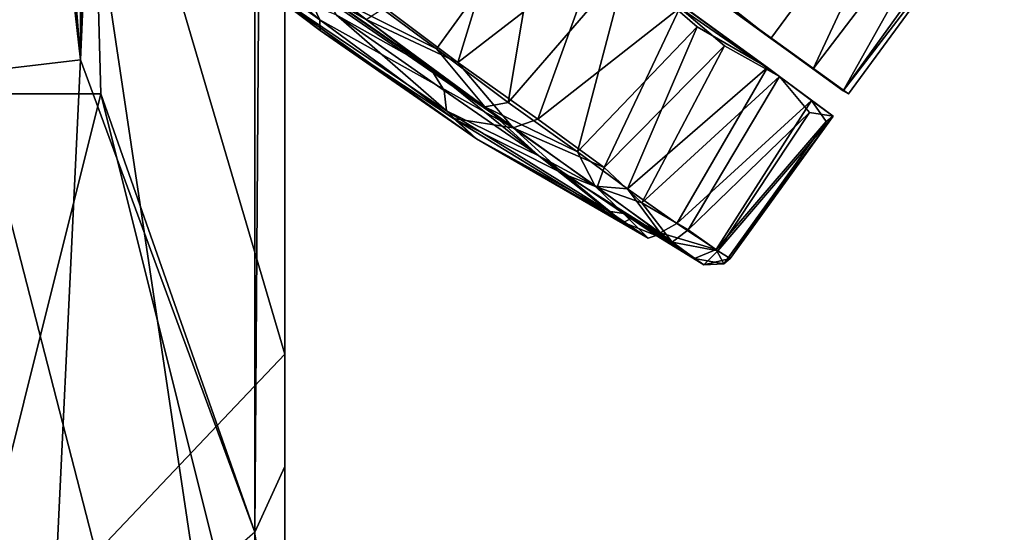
# Model space of a CAD drawing. Header units: millimetres. Extents: x -359 to 363, y -484 to 317.
# Tile 61 of 74: x 290 to 355, y -166 to -131. Entities that reach past the tile are written whole.
import ezdxf

# ---------------------------------------------------------------- set-up
doc = ezdxf.new("R2010")
doc.units = ezdxf.units.MM
doc.layers.add('Layer 01', color=7, linetype='Continuous', true_color=0x000000)

msp = doc.modelspace()

# ---------------------------------------------------------------- linework, layer by layer
at = {"layer": 'Layer 01'}
for points in [[(287.161, 148.729, 688), (274.411, 109.709, 688), (274.411, -136.406, 688), (294.911, -136.406, 688)], [(305.161, -165.573, 688), (305.162, 130.576, 688), (287.161, 148.729, 688), (294.911, -136.406, 688)], [(274.411, 109.709, 677), (294.049, 147.359, 677), (293.571, -134.142, 677)], [(293.571, -134.142, 677), (294.049, 147.359, 677), (299.888, 143.457, 677)], [(299.888, 143.457, 677), (305.161, 130.619, 677), (293.571, -134.142, 677)], [(307.161, 107.025, 669), (262.161, -177.425, 669), (280.161, 130.729, 669)], [(307.161, 130.627, 677), (286.256, -82.766, 677), (307.161, -153.721, 677)], [(305.161, -165.573, 677), (293.571, -134.142, 677), (305.161, 130.619, 677)], [(305.161, 130.619, 677), (307.161, 114.51, 679), (305.161, -165.573, 677)], [(305.161, -165.573, 688), (307.161, 114.51, 686), (305.162, 130.576, 688)], [(307.161, -177.425, 669), (307.161, 107.025, 669), (307.161, 130.627, 677), (307.161, -153.721, 677)], [(274.411, 109.709, 677), (293.571, -134.142, 677), (264.161, 124.569, 677)], [(274.411, -136.406, 677), (264.161, 124.569, 677), (293.571, -134.142, 677)], [(307.161, 114.51, 686), (305.161, -165.573, 688), (307.161, -161.206, 686)], [(305.161, -165.573, 677), (307.161, 114.51, 679), (307.161, -177.425, 679)], [(307.161, -161.206, 686), (307.161, 114.51, 679), (307.161, 114.51, 686)], [(307.161, 114.51, 679), (307.161, -161.206, 686), (307.161, -177.425, 679)], [(307.161, -177.425, 669), (262.161, -177.425, 669), (307.161, 107.025, 669)], [(286.256, -82.766, 677), (284.661, -177.425, 677), (307.161, -153.721, 677)], [(307.161, -92.314, 403.702), (307.161, -215.756, 524.814), (284.661, -128.343, 439.051)], [(307.161, -92.314, 403.702), (307.161, -102.695, 425.095), (307.161, -215.756, 524.814)], [(307.161, -208.236, 528.643), (307.161, -102.695, 425.095), (294.681, -124.599, 446.585)], [(307.161, -215.756, 524.814), (307.161, -102.695, 425.095), (307.161, -208.236, 528.643)], [(300.045, -106.162, 11.758), (298.414, -104.977, 45.04), (339.266, -134.657, 47.365)], [(298.414, -104.977, 45.04), (329.89, -127.859, 57.091), (339.266, -134.657, 47.365)], [(300.045, -106.162, 11.758), (340.078, -135.248, 14.122), (303.96, -109.022, 6.875)], [(300.045, -106.162, 11.758), (339.266, -134.657, 47.365), (340.078, -135.248, 14.122)], [(262.161, -107.919, 430.22), (262.161, -204.327, 524.808), (307.161, -208.236, 528.643), (294.681, -124.599, 446.585)], [(340.078, -135.248, 14.122), (313.485, -115.955, 0.934), (303.96, -109.022, 6.875)], [(312.714, -113.26, 58.773), (344.3, -136.206, 36.165), (342.302, -134.751, 43.112)], [(312.714, -113.26, 58.773), (342.302, -134.751, 43.112), (339.504, -132.72, 48.651)], [(312.714, -113.26, 58.773), (328.381, -124.636, 30.001), (344.3, -136.206, 36.165)], [(326.231, -123.063, 59.184), (312.714, -113.26, 58.773), (339.504, -132.72, 48.651)], [(313.485, -115.955, 0.934), (340.078, -135.248, 14.122), (322.325, -122.368, 0.186)], [(349.792, -118.756, 48.658), (335.994, -129.955, 53.181), (339.504, -132.72, 48.651)], [(342.302, -134.751, 43.112), (349.792, -118.756, 48.658), (339.504, -132.72, 48.651)], [(342.302, -134.751, 43.112), (352.98, -120.762, 42.206), (349.792, -118.756, 48.658)], [(296.915, -121.051, 12.264), (308.314, -128.98, 3.986), (309.499, -131.49, 14.223)], [(296.915, -121.051, 12.264), (309.499, -131.49, 14.223), (299.603, -124.4, 24.601)], [(344.3, -136.206, 36.165), (352.98, -120.762, 42.206), (342.302, -134.751, 43.112)], [(344.3, -136.206, 36.165), (354.498, -122.071, 36.047), (352.98, -120.762, 42.206)], [(318.67, -134.324, 0.955), (313.783, -130.656, -0.033), (322.325, -122.368, 0.186)], [(318.67, -134.324, 0.955), (322.325, -122.368, 0.186), (327.936, -127.151, 1.962)], [(322.325, -122.368, 0.186), (340.078, -135.248, 14.122), (333.436, -130.675, 5.593)], [(328.381, -124.636, 30.001), (355.03, -122.273, 30.011), (344.674, -136.413, 30.016)], [(355.03, -122.273, 30.011), (354.498, -122.071, 36.047), (344.3, -136.206, 36.165)], [(355.03, -122.273, 30.011), (344.3, -136.206, 36.165), (344.674, -136.413, 30.016)], [(339.504, -132.72, 48.651), (331.374, -126.734, 56.912), (326.231, -123.063, 59.184)], [(311.912, -129.453, 60.089), (317.252, -133.421, 59.428), (324.247, -123.758, 59.508)], [(324.247, -123.758, 59.508), (317.252, -133.421, 59.428), (322.021, -136.993, 57.588)], [(324.247, -123.758, 59.508), (322.021, -136.993, 57.588), (329.89, -127.859, 57.091)], [(309.505, -132.188, 25.338), (305.549, -129.18, 37.939), (299.603, -124.4, 24.601)], [(309.505, -132.188, 25.338), (299.603, -124.4, 24.601), (309.499, -131.49, 14.223)], [(328.381, -124.636, 30.001), (344.674, -136.413, 30.016), (344.3, -136.206, 36.165)], [(305.285, -126.668, 54.939), (316.828, -134.669, 54.176), (320.468, -137.263, 57.008)], [(320.468, -137.263, 57.008), (310.912, -130.233, 59.141), (305.285, -126.668, 54.939)], [(316.828, -134.669, 54.176), (305.285, -126.668, 54.939), (309.098, -128.797, 54.422)], [(331.374, -126.734, 56.912), (339.504, -132.72, 48.651), (335.994, -129.955, 53.181)], [(324, -138.091, 3.448), (318.67, -134.324, 0.955), (327.936, -127.151, 1.962)], [(327.936, -127.151, 1.962), (333.436, -130.675, 5.593), (324, -138.091, 3.448)], [(307.161, -215.756, 524.814), (274.773, -198.408, 507.793), (284.661, -128.343, 439.051)], [(329.89, -127.859, 57.091), (322.021, -136.993, 57.588), (326.643, -140.26, 54.366)], [(329.89, -127.859, 57.091), (326.643, -140.26, 54.366), (334.604, -131.939, 53.227)], [(329.89, -127.859, 57.091), (334.604, -131.939, 53.227), (339.266, -134.657, 47.365)], [(322.342, -138.666, 3.987), (308.314, -128.98, 3.986), (312.562, -131.459, 0.66)], [(309.499, -131.49, 14.223), (308.314, -128.98, 3.986), (322.342, -138.666, 3.987)], [(309.098, -128.797, 54.422), (310.581, -131.16, 54.525), (316.828, -134.669, 54.176)], [(305.549, -129.18, 37.939), (309.505, -132.188, 25.338), (319.905, -139.41, 31.972)], [(305.549, -129.18, 37.939), (319.905, -139.41, 31.972), (317.908, -137.526, 43.07)], [(317.908, -137.526, 43.07), (310.581, -131.16, 54.525), (305.549, -129.18, 37.939)], [(311.912, -129.453, 60.089), (310.912, -130.233, 59.141), (317.252, -133.421, 59.428)], [(317.252, -133.421, 59.428), (310.912, -130.233, 59.141), (320.468, -137.263, 57.008)], [(313.783, -130.656, -0.033), (318.67, -134.324, 0.955), (312.562, -131.459, 0.66)], [(328.411, -141.303, 7.311), (324, -138.091, 3.448), (333.436, -130.675, 5.593)], [(333.436, -130.675, 5.593), (336.405, -133.208, 8.914), (328.411, -141.303, 7.311)], [(340.078, -135.248, 14.122), (336.405, -133.208, 8.914), (333.436, -130.675, 5.593)], [(309.499, -131.49, 14.223), (322.342, -138.666, 3.987), (318.384, -138.037, 19.434)], [(318.384, -138.037, 19.434), (309.505, -132.188, 25.338), (309.499, -131.49, 14.223)], [(317.766, -136.189, 53.208), (316.828, -134.669, 54.176), (310.581, -131.16, 54.525)], [(317.908, -137.526, 43.07), (317.766, -136.189, 53.208), (310.581, -131.16, 54.525)], [(318.67, -134.324, 0.955), (322.342, -138.666, 3.987), (312.562, -131.459, 0.66)], [(318.384, -138.037, 19.434), (319.905, -139.41, 31.972), (309.505, -132.188, 25.338)], [(326.643, -140.26, 54.366), (329.951, -142.733, 50.678), (334.604, -131.939, 53.227)], [(329.951, -142.733, 50.678), (339.266, -134.657, 47.365), (334.604, -131.939, 53.227)], [(322.021, -136.993, 57.588), (317.252, -133.421, 59.428), (320.468, -137.263, 57.008)], [(330.921, -143.661, 10.824), (328.411, -141.303, 7.311), (336.405, -133.208, 8.914)], [(340.078, -135.248, 14.122), (330.921, -143.661, 10.824), (336.405, -133.208, 8.914)], [(293.571, -134.142, 677), (291.494, -177.425, 677), (277.827, -177.425, 677), (274.411, -136.406, 677)], [(293.571, -134.142, 677), (305.161, -165.573, 677), (291.494, -177.425, 677)], [(316.828, -134.669, 54.176), (324.071, -140.52, 49.529), (320.468, -137.263, 57.008)], [(317.766, -136.189, 53.208), (324.071, -140.52, 49.529), (316.828, -134.669, 54.176)], [(318.67, -134.324, 0.955), (324, -138.091, 3.448), (322.342, -138.666, 3.987)], [(329.951, -142.733, 50.678), (333.252, -145.025, 45.569), (339.266, -134.657, 47.365)], [(333.252, -145.025, 45.569), (342.207, -136.851, 40.415), (339.266, -134.657, 47.365)], [(339.266, -134.657, 47.365), (342.207, -136.851, 40.415), (340.078, -135.248, 14.122)], [(340.078, -135.248, 14.122), (334.003, -145.445, 15.953), (330.921, -143.661, 10.824)], [(342.078, -137.641, 20.658), (334.003, -145.445, 15.953), (340.078, -135.248, 14.122)], [(340.078, -135.248, 14.122), (343.639, -137.883, 27.376), (342.078, -137.641, 20.658)], [(343.639, -137.883, 27.376), (340.078, -135.248, 14.122), (342.207, -136.851, 40.415)], [(317.766, -136.189, 53.208), (317.908, -137.526, 43.07), (324.071, -140.52, 49.529)], [(284.661, -177.425, 688), (294.911, -136.406, 688), (274.411, -136.406, 688)], [(284.661, -177.425, 688), (305.161, -177.425, 688), (294.911, -136.406, 688)], [(294.911, -136.406, 688), (305.161, -177.425, 688), (305.161, -165.573, 688)], [(333.252, -145.025, 45.569), (335.862, -146.767, 38.368), (342.207, -136.851, 40.415)], [(335.862, -146.767, 38.368), (343.188, -138.245, 33.685), (342.207, -136.851, 40.415)], [(343.639, -137.883, 27.376), (342.207, -136.851, 40.415), (343.188, -138.245, 33.685)], [(328.691, -144.202, 41.802), (324.071, -140.52, 49.529), (317.908, -137.526, 43.07)], [(328.691, -144.202, 41.802), (317.908, -137.526, 43.07), (319.905, -139.41, 31.972)], [(326.643, -140.26, 54.366), (322.021, -136.993, 57.588), (320.468, -137.263, 57.008)], [(327.811, -142.551, 51.018), (320.468, -137.263, 57.008), (324.071, -140.52, 49.529)], [(326.643, -140.26, 54.366), (320.468, -137.263, 57.008), (327.811, -142.551, 51.018)], [(322.342, -138.666, 3.987), (325.749, -141.746, 12.208), (318.384, -138.037, 19.434)], [(319.905, -139.41, 31.972), (318.384, -138.037, 19.434), (329.688, -144.958, 20.566)], [(329.688, -144.958, 20.566), (318.384, -138.037, 19.434), (325.749, -141.746, 12.208)], [(324, -138.091, 3.448), (328.411, -141.303, 7.311), (322.342, -138.666, 3.987)], [(342.078, -137.641, 20.658), (335.966, -146.855, 22.305), (334.003, -145.445, 15.953)], [(343.639, -137.883, 27.376), (335.966, -146.855, 22.305), (342.078, -137.641, 20.658)], [(343.639, -137.883, 27.376), (336.792, -147.357, 28.03), (335.966, -146.855, 22.305)], [(343.639, -137.883, 27.376), (343.188, -138.245, 33.685), (336.364, -147.721, 32.593)], [(343.639, -137.883, 27.376), (336.364, -147.721, 32.593), (336.792, -147.357, 28.03)], [(322.342, -138.666, 3.987), (327.936, -142.605, 8.945), (325.749, -141.746, 12.208)], [(328.411, -141.303, 7.311), (327.936, -142.605, 8.945), (322.342, -138.666, 3.987)], [(335.862, -146.767, 38.368), (336.364, -147.721, 32.593), (343.188, -138.245, 33.685)], [(328.691, -144.202, 41.802), (319.905, -139.41, 31.972), (331.329, -146.008, 31.386)], [(319.905, -139.41, 31.972), (329.688, -144.958, 20.566), (331.329, -146.008, 31.386)], [(324.071, -140.52, 49.529), (329.692, -144.377, 41.666), (327.811, -142.551, 51.018)], [(328.691, -144.202, 41.802), (329.692, -144.377, 41.666), (324.071, -140.52, 49.529)], [(329.951, -142.733, 50.678), (326.643, -140.26, 54.366), (327.811, -142.551, 51.018)], [(328.411, -141.303, 7.311), (330.921, -143.661, 10.824), (327.936, -142.605, 8.945)], [(327.936, -142.605, 8.945), (332.929, -146.282, 17.555), (325.749, -141.746, 12.208)], [(330.325, -144.623, 20.48), (325.749, -141.746, 12.208), (332.929, -146.282, 17.555)], [(325.749, -141.746, 12.208), (330.325, -144.623, 20.48), (329.688, -144.958, 20.566)], [(329.951, -142.733, 50.678), (327.811, -142.551, 51.018), (332.141, -145.663, 44.538)], [(332.141, -145.663, 44.538), (327.811, -142.551, 51.018), (329.692, -144.377, 41.666)], [(330.921, -143.661, 10.824), (332.929, -146.282, 17.555), (327.936, -142.605, 8.945)], [(333.252, -145.025, 45.569), (329.951, -142.733, 50.678), (332.141, -145.663, 44.538)], [(334.003, -145.445, 15.953), (332.929, -146.282, 17.555), (330.921, -143.661, 10.824)], [(328.691, -144.202, 41.802), (331.329, -146.008, 31.386), (329.692, -144.377, 41.666)], [(330.325, -144.623, 20.48), (331.87, -145.827, 30.809), (329.688, -144.958, 20.566)], [(334.424, -147.357, 37.231), (332.141, -145.663, 44.538), (329.692, -144.377, 41.666)], [(329.692, -144.377, 41.666), (331.87, -145.827, 30.809), (334.424, -147.357, 37.231)], [(331.87, -145.827, 30.809), (329.692, -144.377, 41.666), (331.329, -146.008, 31.386)], [(332.929, -146.282, 17.555), (335.036, -147.777, 25.902), (330.325, -144.623, 20.48)], [(331.87, -145.827, 30.809), (330.325, -144.623, 20.48), (335.036, -147.777, 25.902)], [(331.329, -146.008, 31.386), (329.688, -144.958, 20.566), (331.87, -145.827, 30.809)], [(335.862, -146.767, 38.368), (333.252, -145.025, 45.569), (332.141, -145.663, 44.538)], [(335.036, -147.777, 25.902), (334.424, -147.357, 37.231), (331.87, -145.827, 30.809)], [(335.862, -146.767, 38.368), (332.141, -145.663, 44.538), (334.424, -147.357, 37.231)], [(334.003, -145.445, 15.953), (335.966, -146.855, 22.305), (332.929, -146.282, 17.555)], [(335.966, -146.855, 22.305), (335.036, -147.777, 25.902), (332.929, -146.282, 17.555)], [(335.862, -146.767, 38.368), (334.424, -147.357, 37.231), (336.364, -147.721, 32.593)], [(335.036, -147.777, 25.902), (336.364, -147.721, 32.593), (334.424, -147.357, 37.231)], [(336.792, -147.357, 28.03), (335.036, -147.777, 25.902), (335.966, -146.855, 22.305)], [(335.036, -147.777, 25.902), (336.792, -147.357, 28.03), (336.364, -147.721, 32.593)], [(307.161, -153.721, 677), (284.661, -177.425, 677), (307.161, -177.425, 677)], [(307.161, -153.721, 677), (307.161, -177.425, 677), (307.161, -177.425, 669)], [(307.161, -161.206, 686), (305.161, -165.573, 688), (305.161, -177.425, 688), (307.161, -177.425, 686)], [(307.161, -177.425, 679), (307.161, -161.206, 686), (307.161, -177.425, 686)]]:
    msp.add_3dface(points, dxfattribs=at)

doc.saveas('drawing.dxf')
